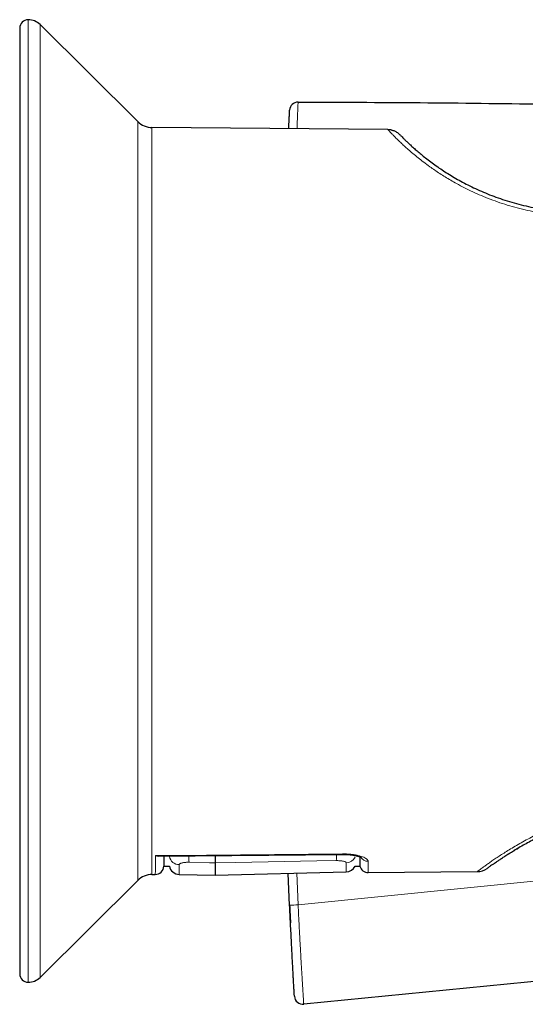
# Model space of a CAD drawing. Header units: millimetres. Extents: x 8 to 2230, y 12 to 2204.
# Tile 90 of 162: x 1523 to 1553, y 975 to 1033. Entities that reach past the tile are written whole.
import ezdxf

# ---------------------------------------------------------------- set-up
doc = ezdxf.new("R2010")
doc.units = ezdxf.units.MM

msp = doc.modelspace()

# ---------------------------------------------------------------- linework, layer by layer
at = {"color": 252, "linetype": 'Continuous', "lineweight": 0}
for p, q in [((1523.861, 1032.739), (1523.861, 976.05)), ((1524.566, 1032.448), (1524.566, 976.341)), ((1530.314, 982.05), (1530.314, 1026.739)), ((1531.15, 1026.39), (1531.15, 982.399)), ((1539.676, 982.476), (1539.754, 980.613)), ((1539.754, 980.613), (1561.319, 982.765))]:
    msp.add_line(p, q, dxfattribs=at)
at = {"color": 7, "linetype": 'Continuous', "lineweight": 30}
for p, q in [((1523.361, 1032.239), (1523.361, 976.55)), ((1530.314, 1026.739), (1524.566, 1032.448)), ((1545.035, 1026.269), (1531.15, 1026.39)), ((1545.047, 1026.257), (1545.035, 1026.269)), ((1545.035, 1026.269), (1545.133, 1026.259)), ((1531.517, 983.487), (1542.366, 983.586)), ((1531.84, 982.892), (1532.175, 982.892)), ((1543.105, 982.892), (1543.394, 982.892)), ((1531.15, 982.399), (1531.344, 982.4)), ((1532.749, 982.405), (1534.861, 982.35)), ((1534.861, 982.35), (1542.58, 982.552)), ((1539.254, 980.601), (1539.175, 982.463)), ((1543.884, 982.51), (1550.302, 982.566)), ((1524.566, 976.341), (1530.314, 982.05)), ((1574.939, 978.224), (1540.084, 974.757)), ((1539.534, 975.227), (1539.534, 975.226))]:
    msp.add_line(p, q, dxfattribs=at)
at = {"color": 252, "linetype": 'Continuous', "lineweight": 0, "flags": 128}
for points in [[(1531.363, 983.51), (1532.363, 983.52), (1536.363, 983.556), (1542.366, 983.611)], [(1542.366, 983.611), (1542.366, 983.591), (1542.366, 983.586)], [(1533.33, 983.117), (1534.529, 983.095), (1534.861, 983.089)], [(1534.861, 983.089), (1536.06, 983.11), (1540.856, 983.195), (1542.001, 983.215)]]:
    msp.add_lwpolyline(points, dxfattribs=at)
at = {"color": 7, "linetype": 'Continuous', "lineweight": 30}
for centre, radius, start, end in [((1523.861, 1032.239), 0.5, 90, 180), ((1523.861, 1031.739), 1, 45.19689, 90), ((1539.752, 1027.387), 0.5, 89.93999, 177.31873), ((1531.16, 1027.59), 1.2, 225.19689, 269.5), ((1531.34, 982.9), 0.5, 270.48935, 359), ((1532.765, 983.005), 0.6, 190.89849, 268.51275), ((1542.565, 983.152), 0.6, 271.50758, 334.29187), ((1543.88, 983.01), 0.5, 193.34786, 270.48379), ((1531.16, 981.199), 1.2, 90.5, 134.80311), ((1550.293, 983.566), 1, 270.49729, 306.11727), ((1523.861, 976.55), 0.5, 180, 270), ((1523.861, 977.05), 1, 270, 314.80311), ((1540.034, 975.254), 0.5, 183.30151, 275.68108)]:
    msp.add_arc(centre, radius, start, end, dxfattribs=at)
at = {"color": 252, "linetype": 'Continuous', "lineweight": 0}
for centre, radius, start, end in [((1532.758, 983.575), 0.596, 191.91674, 269.08181), ((1538.642, 983.389), 5.318, 178.77458, 182.9248), ((1537.469, 983.494), 4.541, 356.48139, 1.09244), ((1542.569, 983.683), 0.6, 271.11189, 333.29362), ((1543.864, 983.68), 0.501, 211.85504, 270.98875), ((1539.373, 986.169), 5.568, 268.77286, 273.91502)]:
    msp.add_arc(centre, radius, start, end, dxfattribs=at)
for points, knots in [([(1539.753, 1027.887), (1539.753, 1027.887), (1539.753, 1027.887), (1539.752, 1027.879), (1539.751, 1027.842), (1539.748, 1027.784), (1539.744, 1027.699), (1539.74, 1027.591), (1539.735, 1027.469), (1539.729, 1027.339), (1539.723, 1027.185), (1539.716, 1027.003), (1539.707, 1026.791), (1539.698, 1026.563), (1539.692, 1026.394), (1539.689, 1026.316)], [0, 0, 0, 0, 0.000012, 0.128041, 0.224593, 0.321349, 0.419062, 0.517203, 0.58622, 0.655226, 0.724995, 0.79475, 0.866549, 0.938339, 1, 1, 1, 1]), ([(1555.985, 1021.165), (1555.767, 1021.176), (1555.333, 1021.197), (1554.687, 1021.263), (1554.048, 1021.355), (1553.421, 1021.472), (1552.807, 1021.613), (1552.21, 1021.776), (1551.629, 1021.96), (1551.071, 1022.161), (1550.537, 1022.376), (1550.03, 1022.602), (1549.543, 1022.839), (1549.113, 1023.068), (1548.737, 1023.282), (1548.408, 1023.48), (1548.093, 1023.68), (1547.793, 1023.88), (1547.473, 1024.104), (1547.142, 1024.349), (1546.807, 1024.611), (1546.504, 1024.861), (1546.235, 1025.094), (1545.997, 1025.308), (1545.787, 1025.505), (1545.595, 1025.691), (1545.425, 1025.86), (1545.281, 1026.008), (1545.17, 1026.125), (1545.094, 1026.206), (1545.053, 1026.25), (1545.048, 1026.256), (1545.047, 1026.257)], [0, 0, 0, 0, 0.0326267, 0.0651416, 0.0976914, 0.1304222, 0.1628746, 0.1953196, 0.227896, 0.2607409, 0.2927119, 0.3248345, 0.357226, 0.3900008, 0.4154479, 0.4410816, 0.466949, 0.4930962, 0.5195674, 0.5556834, 0.5923821, 0.6297568, 0.6665038, 0.7024565, 0.7389894, 0.7761624, 0.8181166, 0.8606988, 0.9039784, 0.9462632, 0.9887046, 1, 1, 1, 1]), ([(1550.302, 982.566), (1550.304, 982.568), (1550.309, 982.572), (1550.351, 982.604), (1550.418, 982.654), (1550.512, 982.725), (1550.633, 982.815), (1550.782, 982.924), (1550.959, 983.05), (1551.163, 983.193), (1551.396, 983.352), (1551.657, 983.525), (1551.945, 983.709), (1552.262, 983.904), (1552.608, 984.11), (1552.983, 984.323), (1553.385, 984.54), (1553.861, 984.784), (1554.422, 985.054), (1555.079, 985.343), (1555.776, 985.622), (1556.51, 985.886), (1557.279, 986.129), (1558.078, 986.349), (1558.904, 986.542), (1559.753, 986.704), (1560.619, 986.832), (1561.497, 986.925), (1562.381, 986.983), (1562.973, 986.99), (1563.27, 986.993)], [0, 0, 0, 0, 0.031364, 0.062566, 0.093659, 0.124694, 0.156163, 0.187419, 0.21852, 0.249523, 0.281065, 0.31231, 0.343326, 0.37418, 0.405798, 0.437166, 0.468365, 0.499477, 0.541361, 0.583038, 0.624722, 0.666349, 0.707893, 0.749573, 0.791346, 0.833082, 0.874999, 0.916652, 0.958249, 1, 1, 1, 1]), ([(1531.344, 982.4), (1531.345, 982.405), (1531.345, 982.414), (1531.346, 982.484), (1531.348, 982.598), (1531.351, 982.758), (1531.354, 982.964), (1531.358, 983.21), (1531.362, 983.41), (1531.363, 983.51)], [0, 0, 0, 0, 0.142569, 0.285138, 0.428004, 0.571771, 0.715841, 0.857774, 1, 1, 1, 1]), ([(1542.366, 983.611), (1542.448, 983.611), (1542.612, 983.609), (1542.85, 983.591), (1543.075, 983.561), (1543.282, 983.52), (1543.464, 983.469), (1543.621, 983.411), (1543.744, 983.347), (1543.822, 983.285), (1543.865, 983.229), (1543.87, 983.195), (1543.873, 983.179)], [0, 0, 0, 0, 0.101172, 0.202359, 0.303892, 0.405454, 0.510136, 0.614843, 0.724598, 0.834365, 0.917183, 1, 1, 1, 1]), ([(1532.749, 982.98), (1532.751, 982.988), (1532.754, 983.004), (1532.781, 983.028), (1532.824, 983.051), (1532.883, 983.072), (1532.956, 983.089), (1533.04, 983.103), (1533.133, 983.113), (1533.23, 983.118), (1533.297, 983.117), (1533.33, 983.117)], [0, 0, 0, 0, 0.1131699, 0.2294202, 0.3419408, 0.4576971, 0.5675653, 0.6808181, 0.7864667, 0.8954727, 1, 1, 1, 1]), ([(1532.749, 982.98), (1532.749, 982.928), (1532.749, 982.825), (1532.749, 982.698), (1532.749, 982.592), (1532.749, 982.496), (1532.749, 982.421), (1532.749, 982.411), (1532.749, 982.405)], [0, 0, 0, 0, 0.141178, 0.282505, 0.424281, 0.566206, 0.782835, 1, 1, 1, 1]), ([(1542.001, 983.215), (1542.034, 983.216), (1542.099, 983.216), (1542.194, 983.211), (1542.283, 983.203), (1542.364, 983.19), (1542.435, 983.175), (1542.494, 983.156), (1542.539, 983.136), (1542.573, 983.111), (1542.578, 983.093), (1542.58, 983.083)], [0, 0, 0, 0, 0.102772, 0.208722, 0.312162, 0.418627, 0.524346, 0.632956, 0.742512, 0.854982, 1, 1, 1, 1]), ([(1542.58, 982.552), (1542.58, 982.554), (1542.58, 982.558), (1542.58, 982.586), (1542.58, 982.632), (1542.58, 982.694), (1542.58, 982.77), (1542.58, 982.859), (1542.58, 982.962), (1542.58, 983.043), (1542.58, 983.083)], [0, 0, 0, 0, 0.131001, 0.262113, 0.393557, 0.525111, 0.643629, 0.762228, 0.881073, 1, 1, 1, 1]), ([(1543.873, 983.179), (1543.874, 983.101), (1543.877, 982.939), (1543.88, 982.753), (1543.882, 982.637), (1543.883, 982.571), (1543.884, 982.536), (1543.884, 982.514), (1543.884, 982.511), (1543.884, 982.51)], [0, 0, 0, 0, 0.1843866, 0.3869807, 0.5900881, 0.6924008, 0.7947794, 0.8973565, 1, 1, 1, 1]), ([(1539.754, 980.613), (1539.754, 980.613), (1539.764, 980.401), (1539.785, 979.978), (1539.815, 979.395), (1539.841, 978.893), (1539.864, 978.471), (1539.884, 978.094), (1539.904, 977.738), (1539.923, 977.402), (1539.942, 977.076), (1539.961, 976.76), (1539.979, 976.46), (1539.997, 976.177), (1540.012, 975.92), (1540.027, 975.688), (1540.039, 975.487), (1540.05, 975.315), (1540.059, 975.17), (1540.066, 975.051), (1540.072, 974.956), (1540.076, 974.878), (1540.081, 974.811), (1540.083, 974.766), (1540.084, 974.757), (1540.084, 974.757), (1540.084, 974.757)], [0, 0, 0, 0, 0.000006, 0.06565, 0.131463, 0.181405, 0.223163, 0.265046, 0.302345, 0.339638, 0.37742, 0.415195, 0.453892, 0.492585, 0.532321, 0.57206, 0.611984, 0.652438, 0.692901, 0.734081, 0.775059, 0.816169, 0.865683, 0.932733, 0.999994, 1, 1, 1, 1])]:
    msp.add_open_spline(points, degree=3, knots=knots, dxfattribs=at)
at = {"color": 7, "linetype": 'Continuous', "lineweight": 30}
msp.add_open_spline([(1539.753, 1027.887), (1542.148, 1027.88), (1546.94, 1027.865), (1554.126, 1027.776), (1561.312, 1027.643), (1566.101, 1027.51), (1568.496, 1027.444)], degree=3, dxfattribs=at)
for points, knots in [([(1539.202, 1026.32), (1539.203, 1026.345), (1539.208, 1026.455), (1539.215, 1026.616), (1539.224, 1026.804), (1539.231, 1026.957), (1539.237, 1027.083), (1539.242, 1027.2), (1539.246, 1027.297), (1539.25, 1027.366), (1539.252, 1027.405), (1539.252, 1027.409), (1539.252, 1027.411)], [0, 0, 0, 0, 0.025607, 0.114166, 0.202738, 0.291307, 0.379888, 0.468477, 0.60134, 0.734223, 0.867101, 1, 1, 1, 1]), ([(1545.278, 1026.237), (1545.238, 1026.246), (1545.158, 1026.263), (1545.082, 1026.261), (1545.044, 1026.26)], [0, 0, 0, 0, 0.499196, 1, 1, 1, 1]), ([(1545.25, 1026.242), (1545.308, 1026.226), (1545.43, 1026.193), (1545.6, 1026.098), (1545.698, 1026.008), (1545.746, 1025.964)], [0, 0, 0, 0, 0.312142, 0.659478, 1, 1, 1, 1]), ([(1545.746, 1025.964), (1545.749, 1025.961), (1545.754, 1025.955), (1545.799, 1025.909), (1545.872, 1025.835), (1545.976, 1025.731), (1546.11, 1025.599), (1546.269, 1025.447), (1546.449, 1025.282), (1546.645, 1025.106), (1546.868, 1024.914), (1547.12, 1024.706), (1547.403, 1024.483), (1547.717, 1024.248), (1548.049, 1024.014), (1548.394, 1023.784), (1548.751, 1023.56), (1549.132, 1023.337), (1549.537, 1023.115), (1549.967, 1022.896), (1550.422, 1022.684), (1550.9, 1022.481), (1551.401, 1022.288), (1551.923, 1022.108), (1552.466, 1021.944), (1553.028, 1021.797), (1553.605, 1021.672), (1553.997, 1021.596), (1554.197, 1021.569), (1554.198, 1021.569)], [0, 0, 0, 0, 0.046065, 0.091975, 0.137853, 0.184271, 0.23024, 0.275896, 0.315491, 0.354702, 0.393625, 0.433065, 0.47282, 0.512192, 0.551303, 0.586135, 0.620698, 0.655086, 0.689394, 0.723845, 0.758158, 0.792436, 0.826783, 0.861326, 0.895846, 0.930447, 0.965231, 0.999827, 1, 1, 1, 1]), ([(1554.769, 985), (1554.735, 984.985), (1554.549, 984.905), (1554.233, 984.756), (1553.822, 984.556), (1553.438, 984.357), (1553.082, 984.164), (1552.75, 983.976), (1552.552, 983.859), (1552.453, 983.8)], [0, 0, 0, 0, 0.035187, 0.195284, 0.356802, 0.517752, 0.678595, 0.839795, 1, 1, 1, 1]), ([(1531.363, 983.51), (1531.364, 983.51), (1531.414, 983.495), (1531.467, 983.482), (1531.515, 983.487), (1531.517, 983.487)], [0, 0, 0, 0, 0.020465, 0.956705, 1, 1, 1, 1]), ([(1531.85, 983.49), (1531.85, 983.435), (1531.847, 983.303), (1531.844, 983.146), (1531.842, 983.011), (1531.841, 982.929), (1531.84, 982.891), (1531.84, 982.896), (1531.84, 982.897)], [0, 0, 0, 0, 0.138908, 0.336719, 0.536273, 0.735827, 0.922115, 1, 1, 1, 1]), ([(1534.861, 983.517), (1534.861, 983.509), (1534.861, 983.467), (1534.861, 983.397), (1534.861, 983.31), (1534.861, 983.234), (1534.861, 983.17), (1534.861, 983.12), (1534.861, 983.099), (1534.861, 983.089)], [0, 0, 0, 0, 0.040704, 0.200544, 0.360385, 0.52029, 0.680196, 0.840098, 1, 1, 1, 1]), ([(1542.366, 983.585), (1542.38, 983.585), (1542.435, 983.586), (1542.529, 983.584), (1542.647, 983.579), (1542.761, 983.57), (1542.871, 983.558), (1542.977, 983.543), (1543.077, 983.526), (1543.169, 983.506), (1543.251, 983.486), (1543.32, 983.465), (1543.377, 983.445), (1543.421, 983.427), (1543.451, 983.412), (1543.467, 983.403), (1543.473, 983.399), (1543.472, 983.4), (1543.472, 983.4)], [0, 0, 0, 0, 0.026208, 0.099851, 0.17317, 0.2459, 0.318594, 0.392634, 0.467363, 0.541659, 0.61427, 0.684143, 0.753193, 0.820021, 0.885002, 0.94059, 0.993219, 1, 1, 1, 1]), ([(1543.385, 983.441), (1543.385, 983.402), (1543.387, 983.286), (1543.39, 983.142), (1543.392, 983.009), (1543.394, 982.926), (1543.394, 982.891), (1543.394, 982.894), (1543.394, 982.895)], [0, 0, 0, 0, 0.107068, 0.313454, 0.520287, 0.728488, 0.937148, 1, 1, 1, 1]), ([(1551.164, 982.96), (1551.184, 982.975), (1551.227, 983.005), (1551.314, 983.066), (1551.424, 983.142), (1551.562, 983.235), (1551.731, 983.348), (1551.934, 983.479), (1552.172, 983.629), (1552.358, 983.742), (1552.453, 983.8)], [0, 0, 0, 0, 0.09529, 0.199233, 0.312012, 0.433616, 0.563463, 0.701085, 0.846487, 1, 1, 1, 1]), ([(1552.122, 983.597), (1552.123, 983.597), (1552.124, 983.598), (1552.142, 983.609), (1552.146, 983.612)], [0, 0, 0, 0, 0.78371, 1, 1, 1, 1]), ([(1552.453, 983.8), (1552.453, 983.8), (1552.493, 983.824), (1552.573, 983.872), (1552.665, 983.925), (1552.7, 983.946)], [0, 0, 0, 0, 0.003436, 0.621857, 1, 1, 1, 1]), ([(1534.861, 983.089), (1534.861, 983.011), (1534.861, 982.855), (1534.861, 982.673), (1534.861, 982.529), (1534.861, 982.426), (1534.861, 982.362), (1534.861, 982.354), (1534.861, 982.35)], [0, 0, 0, 0, 0.166672, 0.333341, 0.500008, 0.666673, 0.833337, 1, 1, 1, 1]), ([(1551.185, 982.975), (1551.151, 982.951), (1551.076, 982.898), (1550.993, 982.839), (1550.929, 982.793), (1550.89, 982.764), (1550.885, 982.76), (1550.882, 982.758)], [0, 0, 0, 0, 0.174883, 0.380606, 0.586355, 0.792648, 1, 1, 1, 1]), ([(1539.534, 975.226), (1539.534, 975.228), (1539.534, 975.232), (1539.532, 975.27), (1539.528, 975.338), (1539.522, 975.433), (1539.516, 975.547), (1539.509, 975.67), (1539.5, 975.82), (1539.49, 976.001), (1539.478, 976.213), (1539.465, 976.458), (1539.45, 976.733), (1539.434, 977.034), (1539.416, 977.355), (1539.399, 977.692), (1539.38, 978.04), (1539.359, 978.455), (1539.335, 978.939), (1539.307, 979.49), (1539.281, 980.045), (1539.263, 980.416), (1539.254, 980.601)], [0, 0, 0, 0, 0.062514, 0.125017, 0.187524, 0.250021, 0.291691, 0.33336, 0.375023, 0.416686, 0.458344, 0.500002, 0.541659, 0.583317, 0.624981, 0.666644, 0.708311, 0.749981, 0.812478, 0.874984, 0.937487, 1, 1, 1, 1]), ([(1539.254, 980.601), (1539.263, 980.416), (1539.279, 980.066), (1539.296, 979.718), (1539.304, 979.554)], [0, 0, 0, 0, 0.53037, 1, 1, 1, 1])]:
    msp.add_open_spline(points, degree=3, knots=knots, dxfattribs=at)

doc.saveas('drawing.dxf')
